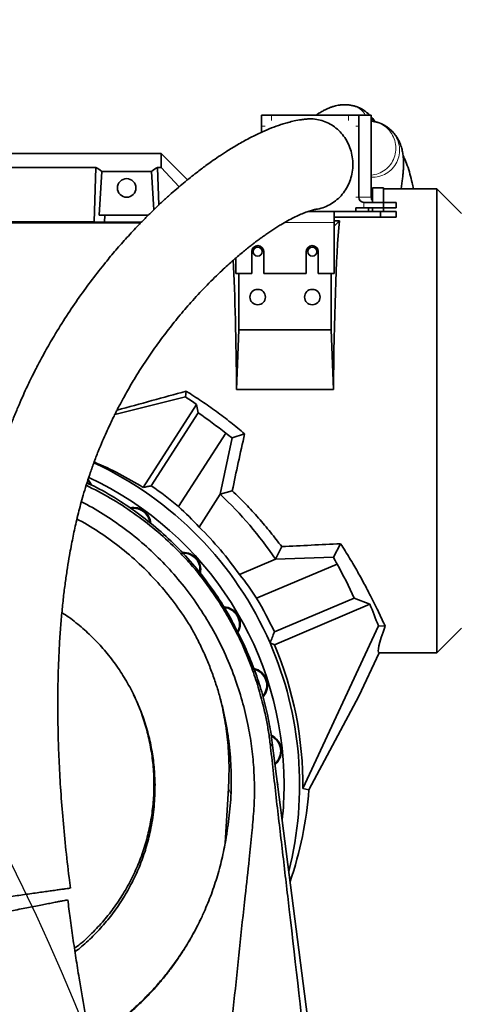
# Model space of a CAD drawing. Header units: millimetres. Extents: x 0 to 14900, y 0 to 10500.
# Tile 15 of 47: x 3794 to 4037, y 7251 to 7792. Entities that reach past the tile are written whole.
import ezdxf

# ---------------------------------------------------------------- set-up
doc = ezdxf.new("R2010")
doc.units = ezdxf.units.MM
doc.header["$LTSCALE"] = 25
doc.linetypes.add('CENTERX2', pattern=[20.32, 12.7, -2.54, 2.54, -2.54])
doc.layers.add('THICK_LINE', color=7, linetype='Continuous')
doc.styles.add('SLDTEXTSTYLE0', font='TXT', dxfattribs={"width": 0.605})
doc.dimstyles.new('SLDDIMSTYLE0', dxfattribs={"dimtxt": 87.5, "dimasz": 87.5, "dimexe": 0, "dimexo": 0.0625, "dimgap": 21.875, "dimtad": 1, "dimdec": 0, "dimrnd": 1e-09, "dimzin": 12, "dimdsep": 46, "dimtxsty": 'SLDTEXTSTYLE0', "dimsah": 1, "dimcen": 0.09, "dimadec": 0, "dimazin": 3, "dimtfac": 1, "dimtofl": 0, "dimtmove": 0, "dimatfit": 3, "dimfxl": 1, "dimfrac": 2, "dimtolj": 1, "dimtzin": 12, "dimarcsym": 0})

# ---------------------------------------------------------------- blocks, each defined once
blk = doc.blocks.new('_D_4')
at = {"layer": 'THICK_LINE'}
for p, q in [((3803.18, 8699.55), (6565.43, 8699.55)), ((6527.93, 8699.55), (6527.93, 5446.76)), ((3804.07, 5446.76), (6565.43, 5446.76))]:
    blk.add_line(p, q, dxfattribs=at)
for points in [[(6527.93, 8699.55), (6515.43, 8612.05), (6540.43, 8612.05)], [(6527.93, 5446.76), (6540.43, 5534.26), (6515.43, 5534.26)]]:
    blk.add_solid(points, dxfattribs=at)
at = {"layer": 'THICK_LINE', "insert": (6415.14, 6939.48), "char_height": 87.5, "attachment_point": 1, "rotation": 90, "style": 'SLDTEXTSTYLE0'}
blk.add_mtext('3253', dxfattribs=at)

msp = doc.modelspace()

# ---------------------------------------------------------------- linework, layer by layer
at = {"color": 7, "linetype": 'Continuous', "lineweight": 35}
for p, q in [((3927.1971292, 7733.7605911), (3927.1971292, 7739.7605911)), ((3932.8352849, 7739.7605911), (3927.1971292, 7739.7605911)), ((3975.1214529, 7739.7605911), (3932.8352849, 7739.7605911)), ((3975.1214529, 7739.7605911), (3980.7596086, 7739.7605911)), ((3980.7596086, 7733.7605911), (3980.7596086, 7739.7605911)), ((3980.7596086, 7739.7605911), (3987.6000114, 7739.7605911)), ((3987.6000114, 7733.7605911), (3987.6000114, 7739.7605911)), ((3989.5260079, 7736.1645628), (3987.6000114, 7736.5694192)), ((3989.3245884, 7736.2253239), (3989.5301294, 7736.2036512)), ((3927.1971292, 7733.7605911), (3927.1971292, 7730.354243)), ((3980.7596086, 7694.7605911), (3980.7596086, 7733.7605911)), ((3987.6000114, 7694.7605911), (3987.6000114, 7733.7605911)), ((3997.4223994, 7732.2210225), (3997.2805878, 7732.3536117)), ((3622.6530992, 7718.7605911), (3872.1750509, 7718.7605911)), ((3872.1750509, 7711.0495836), (3872.1750509, 7718.7605911)), ((3886.6667178, 7704.2689242), (3872.1750509, 7718.7605911)), ((3680.1663066, 7711.0495836), (3836.1837951, 7711.0495836)), ((3835.2808138, 7681.2065036), (3836.1837951, 7711.0495836)), ((3839.5249657, 7708.8736831), (3838.0657549, 7684.7605911)), ((3839.5249657, 7708.8736831), (3866.825136, 7708.8736831)), ((3866.825136, 7708.8736831), (3868.1028061, 7687.760505)), ((3870.7936368, 7690.316636), (3870.1663066, 7711.0495836)), ((3870.1663066, 7711.0495836), (3872.1750509, 7711.0495836)), ((3881.9891991, 7700.3755408), (3872.1750509, 7711.0495836)), ((3988.2275047, 7699.2605911), (3987.6000114, 7699.2605911)), ((3988.2275047, 7699.7605911), (3988.2275047, 7691.7605911)), ((3988.2275047, 7699.7605911), (3991.2275047, 7699.7605911)), ((3991.2275047, 7699.7605911), (3994.2275047, 7699.7605911)), ((3994.2275047, 7691.7605911), (3994.2275047, 7699.7605911)), ((4023.6750509, 7699.2605911), (3994.2275047, 7699.2605911)), ((4037.1750509, 7685.7605911), (4023.6750509, 7699.2605911)), ((4023.6750509, 7444.2605911), (4023.6750509, 7699.2605911)), ((3994.3851516, 7691.7605911), (3983.5786864, 7691.7605911)), ((3994.3851516, 7688.7605911), (3994.3851516, 7691.7605911)), ((3994.3851516, 7691.7605911), (4001.2255544, 7691.7605911)), ((4001.2255544, 7688.7605911), (4001.2255544, 7691.7605911)), ((3967.1750509, 7686.7605911), (3952.6710334, 7686.7605911)), ((3967.1750509, 7686.7605911), (3967.1750509, 7680.7605911)), ((3967.1750509, 7686.7605911), (3992.6750509, 7686.7605911)), ((3979.1844694, 7688.7605911), (3979.1844694, 7686.7605911)), ((3983.5786864, 7688.7605911), (3979.1844694, 7688.7605911)), ((3994.3851516, 7688.7605911), (3983.5786864, 7688.7605911)), ((3986.0248723, 7688.7605911), (3986.0248723, 7686.7605911)), ((3988.2275047, 7688.7605911), (3988.2275047, 7686.7605911)), ((3992.6750509, 7683.7605911), (3992.6750509, 7686.7605911)), ((3992.6750509, 7686.7605911), (4001.2255544, 7686.7605911)), ((3994.2275047, 7686.7605911), (3994.2275047, 7688.7605911)), ((3994.3851516, 7688.7605911), (4001.2255544, 7688.7605911)), ((4001.2255544, 7683.7605911), (4001.2255544, 7686.7605911)), ((3835.2808138, 7681.2065036), (3681.069288, 7681.2065036)), ((3841.0437309, 7680.8566556), (3835.2808138, 7681.2065036)), ((3838.0657549, 7684.7605911), (3841.1618548, 7684.7605911)), ((3841.0437309, 7680.8566556), (3841.1618548, 7684.7605911)), ((3861.2030211, 7680.8566556), (3841.0437309, 7680.8566556)), ((3865.188247, 7684.7605911), (3841.1618548, 7684.7605911)), ((3967.1750509, 7683.7605911), (3992.6750509, 7683.7605911)), ((3970.0384109, 7681.6239511), (3967.1750509, 7681.6239511)), ((3970.0384109, 7681.6239511), (3967.1750509, 7678.7605911)), ((3992.6750509, 7683.7605911), (4001.2255544, 7683.7605911)), ((3860.9347193, 7680.5817492), (3623.6750509, 7680.5817492)), ((3967.1750509, 7652.7605911), (3967.1750509, 7680.7605911)), ((3921.8750509, 7664.7605911), (3921.8750509, 7652.7605911)), ((3928.4750509, 7652.7605911), (3928.4750509, 7664.7605911)), ((3951.8750509, 7664.7605911), (3951.8750509, 7652.7605911)), ((3958.4750509, 7652.7605911), (3958.4750509, 7664.7605911)), ((3913.1750509, 7661.2487569), (3913.1750509, 7652.7605911)), ((3913.1750509, 7652.7605911), (3921.8750509, 7652.7605911)), ((3914.8868081, 7621.7209121), (3914.8868081, 7652.7605911)), ((3928.4750509, 7652.7605911), (3951.8750509, 7652.7605911)), ((3958.4750509, 7652.7605911), (3967.1750509, 7652.7605911)), ((3965.4632936, 7652.7605911), (3965.4632936, 7621.7209121)), ((3914.8868081, 7621.7209121), (3913.5422829, 7588.8839211)), ((3914.8868081, 7621.7209121), (3965.4632936, 7621.7209121)), ((3965.4632936, 7621.7209121), (3966.8078188, 7588.8839211)), ((3966.8078188, 7588.8839211), (3913.5422829, 7588.8839211)), ((3885.4412786, 7584.9127577), (3846.6614848, 7575.2341942)), ((3862.162079, 7535.0890413), (3891.5677081, 7580.7176461)), ((3892.5225298, 7576.0858683), (3891.5677081, 7580.7176461)), ((3892.5225298, 7576.0858683), (3866.6968783, 7536.0123014)), ((3881.6432025, 7524.606146), (3907.625463, 7564.9227225)), ((3911.161617, 7562.2894063), (3904.6291554, 7531.3272126)), ((3918.0011715, 7564.5847058), (3911.161617, 7562.2894063)), ((3904.6291554, 7531.3272126), (3893.0211333, 7513.3150881)), ((3893.0212952, 7513.3136156), (3904.6300295, 7531.3268452)), ((3904.6300295, 7531.3268452), (3904.6291554, 7531.3272126)), ((3911.1994597, 7533.288909), (3904.6300295, 7531.3268452)), ((3893.0212952, 7513.3136156), (3893.0211333, 7513.3150881)), ((3938.3830751, 7502.5453169), (3934.9905712, 7495.6279256)), ((3970.7146903, 7504.1850453), (3966.7748582, 7496.8000529)), ((3934.9907845, 7495.6270018), (3966.7748582, 7496.8000529)), ((3934.9905712, 7495.6279256), (3915.2226951, 7487.23696)), ((3915.2241303, 7487.2365549), (3934.9907845, 7495.6270018)), ((3968.7758296, 7492.9333728), (3924.5748775, 7474.1711817)), ((3934.9905712, 7495.6279256), (3934.9907845, 7495.6270018)), ((3891.4579727, 7489.3184251), (3891.4750492, 7489.298334)), ((3915.2241303, 7487.2365549), (3915.2226951, 7487.23696)), ((3934.3137122, 7448.6493911), (3986.7668322, 7470.9144195)), ((3934.3524769, 7455.6686951), (3978.2370575, 7474.2965944)), ((3978.2370575, 7474.2965944), (3986.7668322, 7470.9144195)), ((3949.9445176, 7369.5517123), (3991.4680162, 7459.0134689)), ((3995.221885, 7458.8512478), (3991.4680162, 7459.0134689)), ((4023.6750509, 7444.2605911), (4037.1750509, 7457.7605911)), ((3916.9386536, 7450.013859), (3915.409696, 7453.2129144)), ((3931.9697733, 7449.590195), (3934.3137122, 7448.6493911)), ((3980.7894175, 7420.3841593), (3991.8716165, 7444.2605911)), ((3991.8716165, 7444.2605911), (4023.6750509, 7444.2605911)), ((3953.3578292, 7368.7747363), (3980.7894175, 7420.3841593)), ((3933.2137968, 7394.745368), (3969.7242505, 7108.7605911)), ((3907.2084911, 7339.4630139), (3909.1129634, 7369.7289996)), ((3953.3578292, 7368.7747363), (3949.9445176, 7369.5517123))]:
    msp.add_line(p, q, dxfattribs=at)
at = {"color": 8, "linetype": 'Continuous', "lineweight": 18}
for p, q in [((3932.8352849, 7739.7605911), (3932.8352849, 7736.7605911)), ((3975.1214529, 7736.7605911), (3975.1214529, 7739.7605911)), ((3929.1996897, 7733.7605911), (3927.1971292, 7733.7605911)), ((3980.7596086, 7733.7605911), (3979.1844694, 7733.7605911)), ((3979.1844694, 7694.7605911), (3980.7596086, 7694.7605911)), ((3980.7596086, 7694.7605911), (3987.6000114, 7694.7605911)), ((3983.5786864, 7691.7605911), (3983.5786864, 7688.7605911)), ((3967.1750509, 7680.7605911), (3940.0499572, 7680.7605911)), ((3932.2435892, 7392.3585376), (3933.2137968, 7394.745368)), ((3910.4744744, 7366.4739593), (3909.1129634, 7369.7289996))]:
    msp.add_line(p, q, dxfattribs=at)
at = {"color": 7, "linetype": 'Continuous', "lineweight": 35, "flags": 128}
for points in [[(3885.4412786, 7584.9127577), (3885.6554854, 7586.3853177), (3885.8879482, 7587.9972797)], [(3831.8561987, 7538.9969264), (3832.7119488, 7537.8406384), (3833.3275647, 7536.67562)], [(3833.8120224, 7536.460224), (3832.9984827, 7538.0707023), (3831.972501, 7539.4147777)], [(3936.1723009, 7371.5715355), (3936.1311002, 7372.515195), (3935.9164084, 7373.5759303)]]:
    msp.add_lwpolyline(points, dxfattribs=at)
at = {"color": 7, "linetype": 'Continuous', "lineweight": 35}
for centre, radius in [((3853.1750509, 7699.7605911), 5.1), ((3925.1750509, 7664.7605911), 2.5), ((3955.1750509, 7664.7605911), 2.5), ((3925.1750509, 7639.7605911), 4.25), ((3955.1750509, 7639.7605911), 4.25)]:
    msp.add_circle(centre, radius, dxfattribs=at)
for centre, radius, start, end in [((3983.6720503, 7694.6728578), 2.9137628, 178.274564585, 268.163793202), ((3990.7142003, 7694.7483599), 3.1142129, 179.774968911, 217.013001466), ((3925.1750509, 7664.7605911), 3.3, 0, 180), ((3955.1750509, 7664.7605911), 3.3, 0, 180), ((3753.1750509, 7371.7605911), 247.3186989, 51.354536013, 55.706463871), ((3753.1750509, 7371.7605911), 195, 23.523562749, 65.140572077), ((3753.1750509, 7371.7605911), 186.5, 0, 64.881803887), ((3753.1750509, 7371.7605911), 199.6642924, 49.952627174, 55.349885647), ((3753.1750509, 7371.7605911), 220, 34.265834, 46.493906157), ((3856.9191479, 7514.5520906), 9.5, 4.447559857, 101.352691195), ((3856.9191479, 7514.5520906), 9.135, 6.825552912, 99.887882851), ((3753.1750509, 7371.7605911), 198.9829912, 35.473957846, 45.347513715), ((3884.3401126, 7489.8621431), 9.5, 348.680964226, 92.842191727), ((3884.3401126, 7489.8621431), 9.135, 350.60043141, 91.148963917), ((3753.1750509, 7371.7605911), 247.3186989, 24.493536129, 29.337025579), ((3753.1750509, 7371.7605911), 199.6642924, 24.850114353, 30.858118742), ((3753.1750509, 7371.7605911), 253.7648557, 20.110609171, 23), ((3906.0285346, 7460.0105911), 9.5, 330.599373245, 87.274113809), ((3906.0285346, 7460.0105911), 9.135, 332.200184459, 85.536264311), ((3753.1750509, 7371.7605911), 195, 345.830394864, 23.523562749), ((3753.1750509, 7371.7605911), 196.7818645, 359.356840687, 23), ((3921.036526, 7426.3020906), 9.5, 318.774158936, 77.96858413), ((3921.036526, 7426.3020906), 9.135, 320.243321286, 76.047784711), ((3928.7081654, 7390.2098649), 9.5, 309.342868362, 65.889261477), ((3928.7081654, 7390.2098649), 9.135, 310.788731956, 63.925929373), ((3753.1750509, 7371.7605911), 186.5, 353.978210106, 0)]:
    msp.add_arc(centre, radius, start, end, dxfattribs=at)
for centre, major_axis, ratio, start_param, end_param in [((3800.6279628, 7571.7605911), (13.289428, 146.8018055), 0.5742046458, 5.966267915, 6.0097856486), ((3905.722139, 7571.7605911), (-13.289428, 146.8018055), 0.5742046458, 0.2733996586, 0.3169173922), ((3973.4292761, 7571.7605911), (0, 127.5), 0.0524077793, 0.5322382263, 1.4360886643), ((3906.9208256, 7571.7605911), (0, 127.5), 0.0524077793, 4.8470966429, 5.4779485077), ((3800.8491171, 7571.7605911), (469.9662363, 127.3371933), 0.01370569, 4.8089408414, 4.8906231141), ((3746.7923712, 7375.8739474), (210.9443584, -135.9443623), 0.9995421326, 1.5280353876, 1.5576238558), ((3762.1723331, 7365.9622384), (207.3595596, -133.6341171), 0.9990582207, 1.494174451, 1.5120471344), ((3926.4729067, 7571.7605911), (29.0450904, 127.4913615), 0.0510985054, 1.638748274, 1.8889528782), ((3758.1711604, 7368.5408182), (165.1189117, -106.4118771), 0.9995421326, 1.5850977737, 1.7395087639), ((3745.8392258, 7376.4882077), (169.0681048, -108.9569584), 0.9990582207, 1.3216473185, 1.4013666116), ((5151.86518, 7571.7605911), (2436.1927715, 127.3257407), 0.002735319, 4.1908329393, 4.20607201), ((3748.9942862, 7381.6098555), (-96.3537104, 226.9951166), 0.9990582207, 4.7797491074, 4.7974046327), ((3756.5866095, 7363.7234626), (-78.6258873, 185.2309826), 0.9990582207, 4.8924077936, 4.9722762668), ((4051.050491, 7571.7605911), (59.327277, 127.4688356), 0.0475136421, 2.6806124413, 3.1637031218), ((3753.1750509, 7384.0527394), (0, 201.1387264), 0.9981308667, 4.3800964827, 4.6363582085)]:
    msp.add_ellipse(centre, major_axis=major_axis, ratio=ratio, start_param=start_param, end_param=end_param, dxfattribs=at)
for points, knots in [([(3977.5857951, 7744.9113817), (3976.9898079, 7745.0641335), (3975.5143373, 7745.4422971), (3973.3963259, 7745.5434562), (3971.2947301, 7745.4669105), (3969.4671642, 7745.2146648), (3968.010092, 7744.9025877), (3966.9202363, 7744.6042416), (3966.110275, 7744.3497358), (3965.3835747, 7744.0983624), (3964.604934, 7743.8028958), (3963.5409438, 7743.36047), (3962.1342295, 7742.7024856), (3960.3024095, 7741.7038706), (3958.6896727, 7740.7294754), (3957.6640356, 7739.9872974), (3957.3507437, 7739.7605911)], [0, 0, 0, 0, 0.0807316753, 0.1998653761, 0.3009227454, 0.384378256, 0.4500798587, 0.4979060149, 0.5314193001, 0.5670880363, 0.606940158, 0.6509759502, 0.7336584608, 0.8310325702, 0.9483870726, 1, 1, 1, 1]), ([(3984.8304952, 7741.429071), (3984.4068289, 7741.7441684), (3983.5077926, 7742.4128172), (3982.5391837, 7743.0309173), (3981.6885829, 7743.5058803), (3980.9727974, 7743.8206401), (3980.4294764, 7744.0058248), (3980.1130319, 7744.0852548), (3980.0398452, 7744.0847719), (3980.1453435, 7744.0367986), (3980.5750481, 7743.8718349), (3980.8807835, 7743.7413684), (3981.180975, 7743.6076502), (3981.4644816, 7743.4751953), (3981.8308919, 7743.2997001), (3982.2851163, 7743.0694949), (3982.4890569, 7742.9783791), (3982.3047502, 7743.1275233), (3981.607171, 7743.5294169), (3980.8445969, 7743.8894364), (3980.1428859, 7744.1762211), (3979.360735, 7744.4500989), (3978.5345942, 7744.7112213), (3977.9563396, 7744.8703542), (3977.6786307, 7744.9467784)], [0, 0, 0, 0, 0.04913681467, 0.10427022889, 0.16611551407, 0.22994877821, 0.29023202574, 0.34252831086, 0.37878511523, 0.40610270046, 0.42666454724, 0.44888641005, 0.47350927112, 0.50050924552, 0.52981340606, 0.59305206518, 0.65657477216, 0.71690806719, 0.77366938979, 0.81477710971, 0.86214541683, 0.91114288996, 0.95732603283, 1, 1, 1, 1]), ([(3986.6928274, 7739.7605911), (3986.3250116, 7740.1377997), (3985.7616549, 7740.7155425), (3985.1493298, 7741.1533419), (3984.936792, 7741.3053019)], [0, 0, 0, 0, 0.6529004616, 1, 1, 1, 1]), ([(3951.5306444, 7737.5647453), (3950.7115479, 7737.4774518), (3948.6069025, 7737.2531537), (3945.409311, 7736.6221759), (3942.1116288, 7735.8314215), (3939.2228934, 7735.000985), (3935.6947619, 7733.8541896), (3931.4890755, 7732.2675144), (3926.1864359, 7729.9570331), (3920.3592533, 7727.068672), (3914.1770896, 7723.6285951), (3908.5683583, 7720.1939417), (3903.811068, 7717.0677776), (3900.045304, 7714.4643032), (3896.9001041, 7712.199381), (3894.1396733, 7710.1490055), (3891.3167373, 7707.992969), (3888.0192729, 7705.3940214), (3884.4258098, 7702.4580509), (3880.5905729, 7699.2083037), (3876.587678, 7695.691477), (3872.3515374, 7691.8230767), (3868.0388121, 7687.7267123), (3863.7936252, 7683.5368022), (3858.8824158, 7678.5054533), (3853.3675138, 7672.5879991), (3847.3198969, 7665.730424), (3840.940358, 7658.0933757), (3834.208807, 7649.5186121), (3827.0771667, 7639.7497291), (3820.0902091, 7629.4169531), (3814.6666144, 7620.7067212), (3810.7910212, 7614.0831762), (3808.4962751, 7610.0250361), (3806.4964868, 7606.3733371), (3804.836648, 7603.2552804), (3803.5028203, 7600.6882658), (3802.3582031, 7598.4414592), (3801.1672965, 7596.0608723), (3799.7066565, 7593.0739004), (3797.8875403, 7589.2378893), (3795.7389106, 7584.5250565), (3793.298144, 7578.9022125), (3790.535299, 7572.1436319), (3787.6920624, 7564.6407324), (3784.9951664, 7556.8611722), (3782.6693894, 7549.5420146), (3780.6829421, 7542.7490184), (3778.9951979, 7536.5072428), (3777.5925924, 7530.9259361), (3776.4336792, 7525.9993728), (3775.4501065, 7521.5647727), (3774.5408862, 7517.2276137), (3773.6467655, 7512.7006864), (3772.6117408, 7507.1031217), (3771.4636147, 7500.3100632), (3770.2469482, 7492.194503), (3769.1011269, 7483.4043948), (3768.0548326, 7473.9336226), (3767.1313737, 7463.7248593), (3766.3568913, 7452.6902293), (3765.7679958, 7440.7439512), (3765.4105297, 7427.8669051), (3765.3295494, 7414.0892548), (3765.5641261, 7399.4563567), (3766.1379773, 7384.0201546), (3767.0609989, 7367.815327), (3768.3314526, 7350.8770097), (3769.9709432, 7333.2486615), (3771.4873626, 7318.8459199), (3772.5638588, 7310.3197201), (3772.8722576, 7307.8771012)], [0, 0, 0, 0, 0.007112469, 0.0182752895, 0.0278485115, 0.036271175, 0.0445315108, 0.0603247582, 0.0762792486, 0.0966053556, 0.1181454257, 0.1387793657, 0.1535812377, 0.166906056, 0.1776507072, 0.1860946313, 0.1956345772, 0.207120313, 0.2205789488, 0.2332893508, 0.2473898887, 0.2627023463, 0.2779925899, 0.2930141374, 0.3077494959, 0.3302900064, 0.3520360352, 0.3729490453, 0.3996461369, 0.4260100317, 0.4525260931, 0.4791043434, 0.48917099, 0.4986135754, 0.5067283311, 0.5135387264, 0.5190658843, 0.5233285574, 0.5278951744, 0.5341364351, 0.5420250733, 0.5515269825, 0.562601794, 0.5751969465, 0.5903384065, 0.6043616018, 0.6171519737, 0.6287659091, 0.6392515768, 0.6486471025, 0.6565336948, 0.6634976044, 0.6702994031, 0.6775625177, 0.6852863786, 0.6970525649, 0.7097600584, 0.7234222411, 0.7380564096, 0.7536851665, 0.7705783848, 0.7889139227, 0.808703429, 0.8299544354, 0.8526693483, 0.87685879, 0.9025359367, 0.9296792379, 0.9582193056, 0.9880305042, 1, 1, 1, 1]), ([(3960.4763745, 7736.7605911), (3959.2089246, 7737.0665546), (3956.6372837, 7737.687351), (3953.5840365, 7737.9134608), (3951.904114, 7737.5746582), (3951.5413693, 7737.5015007)], [0, 0, 0, 0, 0.4324573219, 0.8774508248, 1, 1, 1, 1]), ([(3957.060778, 7688.0575956), (3957.3995968, 7688.084349), (3959.0367904, 7688.2136231), (3961.9173093, 7689.1521431), (3965.5260995, 7690.8512354), (3968.8326508, 7693.2487204), (3971.6905224, 7696.1609985), (3974.0684008, 7699.5773538), (3975.8562222, 7703.3332639), (3977.036026, 7707.3916304), (3977.5534955, 7711.5630966), (3977.4039592, 7715.805626), (3976.5948252, 7719.9228235), (3975.1346289, 7723.873386), (3973.0902689, 7727.4744359), (3970.4838138, 7730.6930702), (3967.4669367, 7733.3325669), (3964.1074106, 7735.4454222), (3961.6973335, 7736.3183572), (3960.4763745, 7736.7605911)], [0, 0, 0, 0, 0.0159080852, 0.0768688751, 0.1395977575, 0.200553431, 0.2632783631, 0.3242055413, 0.3869021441, 0.4477846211, 0.5104345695, 0.5712856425, 0.6339010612, 0.6947604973, 0.7573822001, 0.8182901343, 0.8809608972, 0.9396941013, 1, 1, 1, 1]), ([(3989.7118156, 7736.166195), (3989.5564846, 7736.389403), (3989.1724761, 7736.9412168), (3988.463747, 7737.8708261), (3987.8898682, 7738.5080357), (3987.6000114, 7738.8298798)], [0, 0, 0, 0, 0.2515955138, 0.6219932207, 1, 1, 1, 1]), ([(3997.5030772, 7732.3057419), (3997.2687619, 7732.4908184), (3996.7606026, 7732.8921936), (3996.0715365, 7733.3756607), (3995.4639979, 7733.7823024), (3994.934525, 7734.1168792), (3994.4833923, 7734.3893996), (3994.10183, 7734.6081016), (3993.774699, 7734.7843567), (3993.4802536, 7734.9308998), (3993.1925383, 7735.0612347), (3992.8836764, 7735.1882466), (3992.5266159, 7735.3231118), (3992.0972955, 7735.4738154), (3991.5773098, 7735.6454674), (3990.9506154, 7735.836954), (3990.2074786, 7736.0501628), (3989.6051947, 7736.193821), (3989.3278017, 7736.2599855)], [0, 0, 0, 0, 0.0329765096, 0.0715161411, 0.1192979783, 0.1780296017, 0.247654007, 0.3266751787, 0.4125200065, 0.5019036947, 0.5911920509, 0.6767607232, 0.7553527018, 0.8244355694, 0.8825592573, 0.9297094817, 0.9676263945, 1, 1, 1, 1]), ([(4003.9587342, 7699.2605911), (4003.975473, 7699.370656), (4004.154179, 7700.5457247), (4004.4312606, 7702.4808117), (4004.7880328, 7705.1890274), (4005.0778716, 7707.9045337), (4005.2875563, 7710.8823719), (4005.3560383, 7714.0485156), (4005.1589759, 7717.3358011), (4004.6945888, 7720.1632621), (4004.0291946, 7722.7278277), (4002.9870171, 7725.2898267), (4001.9524656, 7727.1824448), (4000.8671234, 7728.8372939), (3999.3582897, 7730.6130685), (3998.1648077, 7731.8651799), (3997.3772315, 7732.4003128), (3997.3448336, 7732.4223261)], [0, 0, 0, 0, 0.0079640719, 0.0850255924, 0.1534435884, 0.2250199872, 0.3065575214, 0.401381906, 0.5118679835, 0.5950880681, 0.6761361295, 0.7495539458, 0.7974264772, 0.8538277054, 0.9199623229, 0.9967075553, 1, 1, 1, 1]), ([(4010.6609699, 7699.2605911), (4010.4631262, 7700.3693769), (4009.9505098, 7703.2422593), (4008.8713152, 7707.5233633), (4007.4306444, 7712.0735698), (4006.1369106, 7715.3562681), (4005.2939684, 7717.0687388), (4005.0818053, 7717.4997568)], [0, 0, 0, 0, 0.1548205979, 0.401142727, 0.6594517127, 0.9142861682, 1, 1, 1, 1]), ([(3822.3056524, 7314.8546983), (3822.0492914, 7316.771154), (3821.0401249, 7324.3152912), (3819.571388, 7337.4917034), (3817.9801772, 7354.0510911), (3816.7929512, 7369.9542279), (3815.9702085, 7385.090976), (3815.4847631, 7399.3996775), (3815.2950426, 7412.8326475), (3815.3628797, 7425.3797038), (3815.6569303, 7437.0504661), (3816.1463137, 7447.855624), (3816.8007178, 7457.8211407), (3817.5933083, 7467.0252988), (3818.5006168, 7475.5534814), (3819.5020965, 7483.4754739), (3820.5729559, 7490.8039778), (3821.621716, 7497.1457587), (3822.6129742, 7502.5834965), (3823.521398, 7507.2001434), (3824.457066, 7511.6391853), (3825.4918901, 7516.2365171), (3826.636693, 7520.9766432), (3827.9248387, 7525.944763), (3829.3493522, 7531.0672159), (3831.0030614, 7536.5873325), (3832.9150649, 7542.4868697), (3835.1023605, 7548.6911955), (3837.4488072, 7554.804955), (3839.7748849, 7560.4282713), (3841.8873421, 7565.2323877), (3843.7194059, 7569.2008534), (3845.2307763, 7572.3517353), (3846.4140635, 7574.7483607), (3847.4280354, 7576.759721), (3848.4857251, 7578.8186261), (3849.7752722, 7581.2728378), (3851.335359, 7584.1638686), (3853.1604009, 7587.4446317), (3855.1847542, 7590.9629059), (3858.5517983, 7596.6162806), (3863.2415549, 7604.0150583), (3869.2834712, 7612.798241), (3875.4528316, 7621.1153659), (3881.854212, 7629.1468371), (3888.8427683, 7637.3057878), (3896.4729677, 7645.5412398), (3902.9548302, 7651.967808), (3907.8833993, 7656.5650998), (3911.0478425, 7659.4131705), (3913.9878319, 7661.9696814), (3916.6185422, 7664.1848413), (3918.9494305, 7666.0907131), (3920.9912059, 7667.7163932), (3922.7813527, 7669.1075622), (3924.3494949, 7670.2999387), (3925.8643747, 7671.4293358), (3927.4628686, 7672.5964364), (3929.2910221, 7673.8985599), (3931.3155844, 7675.2986925), (3933.4826949, 7676.7465292), (3935.7162083, 7678.1821767), (3938.4505683, 7679.8660703), (3941.6048929, 7681.6890106), (3945.0183798, 7683.4882064), (3948.1304277, 7684.965651), (3950.5316929, 7685.974758), (3952.2898263, 7686.6364777), (3953.5505372, 7687.070652), (3954.7911062, 7687.4539451), (3955.9434942, 7687.75941), (3956.6770931, 7687.9258975), (3956.9804724, 7687.9675308), (3957.0683831, 7687.979595)], [0, 0, 0, 0, 0.0103962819, 0.0409250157, 0.0700997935, 0.0978124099, 0.1239820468, 0.1485525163, 0.1714905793, 0.192803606, 0.2125354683, 0.2307417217, 0.2474827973, 0.262893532, 0.2773031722, 0.2907703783, 0.3033216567, 0.3149780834, 0.3236698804, 0.3318048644, 0.3393884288, 0.347373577, 0.3566614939, 0.3654173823, 0.3751235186, 0.3858160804, 0.3975468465, 0.410389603, 0.4241145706, 0.4366974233, 0.4476908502, 0.4570034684, 0.4646073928, 0.4703562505, 0.4745532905, 0.4795575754, 0.4858349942, 0.4932673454, 0.5019865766, 0.5118101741, 0.5217794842, 0.5489363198, 0.576121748, 0.6032034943, 0.631059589, 0.660583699, 0.6948697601, 0.7308646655, 0.7454178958, 0.7595621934, 0.7725057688, 0.7842488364, 0.7944418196, 0.8035358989, 0.8115428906, 0.8184755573, 0.8246831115, 0.8320742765, 0.8403773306, 0.8499386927, 0.8602457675, 0.8709256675, 0.8819515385, 0.9001112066, 0.9179303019, 0.9347864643, 0.9507440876, 0.9590498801, 0.9673670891, 0.975667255, 0.9846690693, 0.9955575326, 1, 1, 1, 1]), ([(3918.0011715, 7564.5847058), (3915.4673839, 7566.6961636), (3910.393853, 7570.924042), (3902.4625342, 7576.9111153), (3894.3166581, 7582.6543493), (3888.6993587, 7586.2151362), (3885.8879482, 7587.9972797)], [0, 0, 0, 0, 0.2486252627, 0.4978349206, 0.7486706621, 1, 1, 1, 1]), ([(3830.9436847, 7536.3193231), (3835.4031955, 7534.0357522), (3844.3496566, 7529.4545595), (3856.997107, 7521.1910225), (3868.9862206, 7512.0049723), (3878.5146843, 7503.3309823), (3885.9236356, 7495.7003301), (3889.6134272, 7491.4454575), (3891.4579727, 7489.3184251)], [0, 0, 0, 0, 0.1945666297, 0.3903304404, 0.5861002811, 0.7811985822, 0.8906200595, 1, 1, 1, 1]), ([(3831.3412517, 7537.5510958), (3833.083331, 7536.7503471), (3839.4408882, 7533.8280892), (3849.7160303, 7527.654276), (3862.0880199, 7519.1007842), (3873.6333097, 7509.5125727), (3884.4501141, 7498.9080339), (3894.3369962, 7487.4420132), (3903.1573019, 7475.1742154), (3909.7166467, 7464.6440434), (3912.9227255, 7457.976852), (3913.9567901, 7455.8264661)], [0, 0, 0, 0, 0.0484849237, 0.1769412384, 0.3025768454, 0.4290859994, 0.556482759, 0.6860182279, 0.8123024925, 0.939461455, 1, 1, 1, 1]), ([(3866.6968783, 7536.0123014), (3865.9154141, 7535.8556672), (3864.4073228, 7535.5533901), (3862.8921285, 7535.2400261), (3862.162079, 7535.0890413)], [0, 0, 0, 0, 0.518180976, 1, 1, 1, 1]), ([(3911.1994597, 7533.288909), (3913.6956942, 7530.8413409), (3918.7008923, 7525.9337235), (3925.6977866, 7518.2718632), (3932.3485593, 7510.4379379), (3936.3672246, 7505.1818737), (3938.3830751, 7502.5453169)], [0, 0, 0, 0, 0.2465196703, 0.4942964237, 0.7463280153, 1, 1, 1, 1]), ([(3828.2689632, 7527.1205475), (3829.2815735, 7526.6322387), (3834.4477867, 7524.1409468), (3843.2979282, 7518.6331139), (3854.7227037, 7510.59014), (3865.5008906, 7501.4946936), (3875.5832585, 7491.5049672), (3884.9320224, 7480.6137429), (3893.4560047, 7468.8561955), (3901.0687145, 7456.3089794), (3907.688775, 7443.0577829), (3913.0522914, 7429.6563397), (3917.2243954, 7416.267137), (3920.1489135, 7403.6343881), (3922.0814553, 7391.3995015), (3923.1385362, 7380.0119113), (3923.5416457, 7368.561542), (3923.0668425, 7357.0869479), (3921.9089691, 7344.3451833), (3920.3319608, 7328.871904), (3916.8268656, 7297.9330248), (3913.2624653, 7262.0185291), (3908.7579657, 7223.0473122), (3907.1159563, 7203.4354865), (3906.2948669, 7193.6285614)], [0, 0, 0, 0, 0.0090394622, 0.0461182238, 0.0837772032, 0.1217146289, 0.1598995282, 0.198489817, 0.2378413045, 0.2775175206, 0.3174543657, 0.3579915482, 0.3946440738, 0.4312961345, 0.4632372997, 0.4951798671, 0.5240977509, 0.5561543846, 0.5882309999, 0.6277804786, 0.6821866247, 0.8404985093, 0.9202410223, 1, 1, 1, 1]), ([(3888.1673521, 7458.748654), (3885.6165442, 7462.6792157), (3880.4974132, 7470.5673284), (3871.5132876, 7481.6422794), (3861.5415525, 7492.0814196), (3850.7276669, 7501.5811574), (3839.1396466, 7509.9266737), (3830.8595374, 7515.2582809), (3826.2199484, 7517.5059699), (3825.8562189, 7517.6821818)], [0, 0, 0, 0, 0.1624902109, 0.326096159, 0.4933039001, 0.6617963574, 0.8226819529, 0.9860988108, 1, 1, 1, 1]), ([(3995.221885, 7458.8512478), (3994.6888274, 7459.9937888), (3993.6227123, 7462.2788706), (3991.7959085, 7466.1358319), (3989.7846615, 7470.2912674), (3987.2610096, 7475.3590368), (3984.1198429, 7481.4217257), (3980.1718755, 7488.6202281), (3975.7607454, 7496.2212392), (3972.3967387, 7501.5303959), (3970.7146903, 7504.1850453)], [0, 0, 0, 0, 0.1018117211, 0.2036234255, 0.3069150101, 0.4102068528, 0.5555511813, 0.7008989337, 0.8504454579, 1, 1, 1, 1]), ([(3891.4750492, 7489.298334), (3894.4478879, 7485.6366394), (3900.3951865, 7478.3112532), (3908.1930937, 7466.489599), (3915.1101999, 7454.1436662), (3920.7378176, 7441.917142), (3925.2289762, 7429.9746973), (3928.701566, 7418.4239402), (3931.4580036, 7406.6749573), (3932.6281086, 7398.722094), (3933.2132151, 7394.7452949)], [0, 0, 0, 0, 0.13475459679, 0.26958267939, 0.40448021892, 0.53944020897, 0.65453514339, 0.76966451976, 0.88482161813, 1, 1, 1, 1]), ([(3891.4755284, 7489.2987352), (3893.5625927, 7486.6414037), (3897.73878, 7481.3241192), (3903.4959771, 7472.940575), (3909.7634732, 7462.7163328), (3916.1115474, 7450.4384886), (3921.5514084, 7437.3735557), (3925.5538469, 7425.3835023), (3928.1428595, 7415.7813687), (3930.0035791, 7407.2291694), (3931.3374867, 7399.7909407), (3931.9417932, 7394.8340522), (3932.2435892, 7392.3585376)], [0, 0, 0, 0, 0.0951531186, 0.1904001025, 0.2855677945, 0.4321830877, 0.5787995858, 0.6833145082, 0.7878306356, 0.858597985, 0.9293825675, 1, 1, 1, 1]), ([(3868.7477984, 7371.767386), (3868.6315094, 7374.9795647), (3868.3976983, 7381.4379873), (3867.0166463, 7391.0621154), (3864.8744562, 7400.6404552), (3861.9230414, 7409.9680895), (3858.1976359, 7418.998018), (3853.7485822, 7427.6339841), (3848.5381496, 7435.9542118), (3842.6496842, 7443.7899869), (3836.1517194, 7451.0769286), (3829.0849431, 7457.7147809), (3822.8739667, 7462.8097291), (3818.8529371, 7465.4257116), (3817.5596328, 7466.2671034)], [0, 0, 0, 0, 0.08620051, 0.1733151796, 0.2604301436, 0.3493367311, 0.4354857, 0.52224805, 0.6097065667, 0.6985990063, 0.7849613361, 0.8713230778, 0.9586129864, 1, 1, 1, 1]), ([(3908.3659476, 7346.1716366), (3908.7207277, 7348.4866407), (3909.4308764, 7353.1204886), (3910.1326597, 7360.1280201), (3910.566772, 7367.1720022), (3910.7044094, 7374.2856933), (3910.5450255, 7381.4486391), (3910.0805057, 7388.6572072), (3909.3107569, 7395.8583009), (3908.2327746, 7403.0473093), (3906.845473, 7410.202974), (3905.1471664, 7417.3208682), (3903.1396863, 7424.3800799), (3900.8079484, 7431.4108868), (3898.15015, 7438.3903715), (3895.1507983, 7445.3070707), (3891.8556877, 7452.1187403), (3889.3975976, 7456.5372442), (3888.1673521, 7458.748654)], [0, 0, 0, 0, 0.0600918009, 0.1202832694, 0.1807757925, 0.2413690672, 0.3031126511, 0.3649622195, 0.4271327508, 0.4894110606, 0.5520067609, 0.6147128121, 0.6777540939, 0.7409083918, 0.8053700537, 0.8699545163, 0.9349137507, 1, 1, 1, 1]), ([(3931.9697733, 7449.590195), (3932.3710604, 7450.6010137), (3933.1774689, 7452.6323094), (3933.959568, 7454.6533633), (3934.3524769, 7455.6686951)], [0, 0, 0, 0, 0.4976226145, 1, 1, 1, 1]), ([(3824.5085478, 7281.690455), (3825.5747665, 7282.5035344), (3829.2577009, 7285.3120749), (3834.930898, 7290.7300502), (3841.4884135, 7297.8848514), (3847.3625779, 7305.5582963), (3852.6378092, 7313.7705159), (3857.1861261, 7322.3829034), (3860.9769428, 7331.3285743), (3863.9839779, 7340.5127763), (3866.2344276, 7350.0155658), (3867.6687758, 7359.6492), (3868.2844644, 7369.3391007), (3868.0826278, 7378.9881815), (3867.0545888, 7388.6848721), (3865.2248581, 7398.2405627), (3862.5714037, 7407.5647363), (3859.80914, 7415.2411328), (3857.6306456, 7419.6900847), (3856.8643709, 7421.2549817)], [0, 0, 0, 0, 0.02598161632, 0.08974574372, 0.15165540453, 0.21400177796, 0.27678825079, 0.3406399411, 0.40254331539, 0.46488759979, 0.5277325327, 0.59160775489, 0.65344116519, 0.71571304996, 0.77844632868, 0.8422362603, 0.90402197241, 0.96624020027, 1, 1, 1, 1]), ([(3904.5995302, 7419.054136), (3905.5016641, 7415.1022207), (3907.3275711, 7407.1035958), (3908.8780358, 7394.8116177), (3909.6221098, 7382.2967685), (3909.28302, 7373.9266771), (3909.1129634, 7369.7289996)], [0, 0, 0, 0, 0.244468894, 0.4948018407, 0.7466384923, 1, 1, 1, 1]), ([(3932.2435892, 7392.3585376), (3932.7818443, 7387.4372227), (3933.858518, 7377.5930976), (3935.5585059, 7362.705884), (3937.2914178, 7347.7891585), (3939.0441, 7332.8499262), (3940.7974547, 7317.9102873), (3945.4878735, 7277.2986008), (3950.2637488, 7235.565491), (3955.1736076, 7192.6641501), (3957.2714087, 7174.2721355), (3959.3864385, 7155.8689077), (3961.5318472, 7137.4528768), (3964.2210439, 7114.9159533), (3967.4828734, 7088.3012576), (3971.303363, 7057.6401751), (3975.1679054, 7027.0372345), (3979.0540133, 6996.4655557), (3982.9452865, 6965.9046245), (3989.3848226, 6914.9964177), (3998.3466604, 6843.6977724), (4007.85903, 6768.3669064), (4015.3073866, 6709.2225101), (4020.6898202, 6666.2654579), (4026.0768254, 6623.3184295), (4031.4786578, 6580.3984434), (4035.1126263, 6551.8562893), (4036.9295538, 6537.5856573)], [0, 0, 0, 0, 0.0173586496, 0.0347225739, 0.0521153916, 0.0695296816, 0.0869431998, 0.1043349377, 0.2116182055, 0.233090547, 0.2545744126, 0.2760503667, 0.2975084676, 0.3189591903, 0.3547905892, 0.3906264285, 0.4264881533, 0.4623706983, 0.4982546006, 0.5341180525, 0.6414014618, 0.7486846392, 0.7989483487, 0.8492165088, 0.8994831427, 0.9497431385, 1, 1, 1, 1]), ([(3824.7884472, 7279.8152143), (3825.6951692, 7280.4978091), (3829.1741913, 7283.1168727), (3834.6924052, 7288.3317169), (3841.3120396, 7295.4163419), (3847.3279047, 7303.1479107), (3852.6787446, 7311.3457619), (3857.2982093, 7319.9343795), (3861.1614266, 7328.8239709), (3864.289297, 7338.0953279), (3866.7914832, 7348.3694569), (3868.518628, 7359.6398931), (3868.67113, 7367.7101619), (3868.7477984, 7371.767386)], [0, 0, 0, 0, 0.0322451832, 0.1237222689, 0.2151992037, 0.3076791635, 0.4017165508, 0.4931087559, 0.584498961, 0.6768711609, 0.7708154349, 0.8847804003, 1, 1, 1, 1]), ([(3782.5760228, 7211.2138914), (3782.6786618, 7211.2328204), (3784.8057796, 7211.6251093), (3788.944594, 7212.4844885), (3794.9554201, 7213.9921345), (3800.9166921, 7215.7525657), (3806.8538852, 7217.7762943), (3812.7474447, 7220.0642213), (3818.5912878, 7222.622085), (3824.3383906, 7225.4321875), (3829.9035525, 7228.4500894), (3835.2749109, 7231.6560788), (3840.4548083, 7235.0385417), (3845.5056046, 7238.6361401), (3850.4471353, 7242.4648141), (3855.2627791, 7246.5178044), (3859.9466121, 7250.7968214), (3864.4625241, 7255.2725955), (3868.7869627, 7259.9221024), (3872.9107888, 7264.7293787), (3876.8343315, 7269.6894405), (3880.5652051, 7274.8113638), (3884.1158422, 7280.1165233), (3887.4728378, 7285.5935578), (3890.6312, 7291.2414863), (3893.5674867, 7297.0220165), (3896.8497558, 7304.1755237), (3900.2651342, 7312.7856476), (3903.5568869, 7322.9533347), (3906.1958081, 7333.3737373), (3907.6502155, 7341.1646177), (3908.2627891, 7345.4499748), (3908.3659476, 7346.1716366)], [0, 0, 0, 0, 0.0015794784, 0.0327335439, 0.0639429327, 0.0953194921, 0.1267519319, 0.1588251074, 0.1909577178, 0.2232694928, 0.2556408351, 0.2867945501, 0.3180007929, 0.3493653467, 0.3807824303, 0.4127957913, 0.4448635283, 0.4770949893, 0.509380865, 0.5413840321, 0.5734387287, 0.605648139, 0.6379088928, 0.6707509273, 0.7036458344, 0.7366991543, 0.7698049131, 0.8239838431, 0.8783883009, 0.9334783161, 0.988797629, 1, 1, 1, 1]), ([(3778.852364, 7308.7210226), (3779.7778971, 7308.8517201), (3781.6549717, 7309.116788), (3785.0657114, 7309.5984298), (3788.857606, 7310.1338957), (3792.8532654, 7310.6981359), (3796.9803465, 7311.2809346), (3801.0009306, 7311.8486944), (3804.9229131, 7312.4025305), (3808.5785563, 7312.9187559), (3811.9698954, 7313.397658), (3814.9904478, 7313.8242002), (3817.5970274, 7314.1922838), (3819.7153579, 7314.4914202), (3821.2486584, 7314.7079426), (3822.1517968, 7314.8354778), (3822.1928475, 7314.8412747), (3822.2110516, 7314.8438454)], [0, 0, 0, 0, 0.0677716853, 0.137447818, 0.2052445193, 0.2751622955, 0.3403681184, 0.4075722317, 0.4710661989, 0.5363800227, 0.6003675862, 0.666083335, 0.7325290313, 0.8007132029, 0.8707827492, 0.9426982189, 1, 1, 1, 1]), ([(3771.6469852, 7298.8167506), (3771.6878094, 7298.8246859), (3771.7718635, 7298.841024), (3772.838925, 7299.0484354), (3774.606026, 7299.3919178), (3777.1154137, 7299.8796831), (3780.2177667, 7300.4827067), (3783.8652999, 7301.1917004), (3787.8026427, 7301.9570263), (3791.9974841, 7302.7724037), (3796.1481798, 7303.5792002), (3800.2754795, 7304.3814491), (3804.135222, 7305.1316913), (3807.770802, 7305.8383616), (3811.0420029, 7306.4742052), (3813.9541296, 7307.0402534), (3816.4352174, 7307.5225179), (3818.4426645, 7307.9127178), (3819.8821204, 7308.1925138), (3820.7037626, 7308.3522215), (3820.7276389, 7308.3568625), (3820.7373216, 7308.3587446)], [0, 0, 0, 0, 0.0541987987, 0.1115914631, 0.1706316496, 0.2282952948, 0.2877408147, 0.3435696, 0.4012178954, 0.4538789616, 0.5082630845, 0.5578771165, 0.6090268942, 0.6570668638, 0.7064671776, 0.7550839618, 0.8049833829, 0.8560672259, 0.908465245, 0.962879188, 1, 1, 1, 1]), ([(3832.9772933, 7230.8428034), (3830.9361662, 7242.3710399), (3828.2384334, 7257.6077695), (3825.2733362, 7276.468614), (3823.6280526, 7287.492495), (3822.1252082, 7298.1227387), (3821.2429844, 7305.068206), (3820.8237468, 7308.3687302)], [0, 0, 0, 0, 0.4444378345, 0.5874080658, 0.7298453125, 0.8716210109, 1, 1, 1, 1]), ([(3893.9645156, 7297.9908063), (3893.0532988, 7296.1369622), (3891.1369812, 7292.2382697), (3887.889089, 7286.4516962), (3884.3009555, 7280.5947495), (3880.4437933, 7274.8781832), (3876.3022903, 7269.274196), (3871.8780619, 7263.8068865), (3867.1648601, 7258.4859587), (3862.195375, 7253.3617315), (3857.121696, 7248.587171), (3851.9818879, 7244.159726), (3846.7974865, 7240.0627971), (3841.4231513, 7236.1767977), (3835.828171, 7232.488807), (3830.0243885, 7229.0184439), (3824.0097861, 7225.776195), (3817.8323954, 7222.7957102), (3811.4374664, 7220.0602954), (3804.8407072, 7217.5936808), (3798.0412665, 7215.4098102), (3791.1186306, 7213.545866), (3785.9655677, 7212.4130064), (3783.1337375, 7211.8836894), (3782.65889, 7211.7949323)], [0, 0, 0, 0, 0.0426946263, 0.0897881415, 0.1369659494, 0.1844037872, 0.2319306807, 0.2804886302, 0.3291445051, 0.378103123, 0.4271657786, 0.4721993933, 0.5173157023, 0.5626865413, 0.6081445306, 0.654608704, 0.7011680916, 0.7480198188, 0.7949712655, 0.8434723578, 0.8920854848, 0.9410414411, 0.9901136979, 1, 1, 1, 1])]:
    msp.add_open_spline(points, degree=3, knots=knots, dxfattribs=at)
at = {"color": 8, "linetype": 'Continuous', "lineweight": 18}
for points, knots in [([(3984.296453, 7739.7605911), (3984.1614889, 7740.0389278), (3983.7164853, 7740.95666), (3982.5566261, 7742.2742706), (3980.9012625, 7743.6148941), (3979.2088588, 7744.526997), (3978.0526195, 7744.8073928), (3977.5882065, 7744.920016)], [0, 0, 0, 0, 0.1059308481, 0.3492752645, 0.5927331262, 0.8364179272, 1, 1, 1, 1]), ([(3984.7542034, 7741.4336659), (3984.9218054, 7741.3218765), (3985.5975319, 7740.8711716), (3986.1149794, 7740.2372669), (3986.5040832, 7739.7605911)], [0, 0, 0, 0, 0.248032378, 1, 1, 1, 1]), ([(3987.6000114, 7738.115379), (3987.6814254, 7737.9915667), (3988.0215367, 7737.4743343), (3988.1922818, 7736.8741418), (3988.3221549, 7736.4176202)], [0, 0, 0, 0, 0.2393745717, 1, 1, 1, 1]), ([(3989.5301294, 7736.2036512), (3989.5506244, 7736.2015276), (3990.965685, 7736.05491), (3993.5826329, 7734.7181039), (3996.9753316, 7732.2202486), (3999.50677, 7728.7573352), (4000.9885932, 7724.7626091), (4001.2955805, 7720.5049807), (4000.3930586, 7716.3369777), (3998.3593944, 7712.5815932), (3995.3529375, 7709.5748474), (3991.6790171, 7707.4516963), (3988.9444293, 7706.9765043), (3987.6000114, 7706.7428835)], [0, 0, 0, 0, 0.0014709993, 0.1015640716, 0.2018270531, 0.3021919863, 0.4023944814, 0.5025373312, 0.6027478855, 0.7029398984, 0.8030721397, 0.9031834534, 1, 1, 1, 1]), ([(3987.6000114, 7705.629438), (3989.020265, 7705.6850732), (3991.8751304, 7705.7969061), (3995.8774204, 7707.507475), (3999.2718776, 7710.1971093), (4001.7335079, 7713.7830116), (4003.0927456, 7717.9057035), (4003.2203689, 7722.2567416), (4002.1034729, 7726.4398193), (4000.1377282, 7729.9273687), (3998.2305929, 7731.5383368), (3997.4223994, 7732.2210225)], [0, 0, 0, 0, 0.1132419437, 0.2276287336, 0.3420901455, 0.4568697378, 0.5713386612, 0.6859366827, 0.8007662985, 0.915570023, 1, 1, 1, 1])]:
    msp.add_open_spline(points, degree=3, knots=knots, dxfattribs=at)
at = {"layer": 'THICK_LINE'}
for centre, radius, start, end in [((3753.1750509, 6226.7605911), 2472.7916667, 5, 148.1109677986), ((2689.4410923, 6781.1711258), 1228.8841483, 4.366509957, 54.9713136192)]:
    msp.add_arc(centre, radius, start, end, dxfattribs=at)
at = {"layer": 'THICK_LINE', "linetype": 'CENTERX2'}
msp.add_arc((3753.1750509, 6226.7605911), 1601.316885, 57.0676000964, 102.9321895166, dxfattribs=at)

# ---------------------------------------------------------------- dimensions: what is measured, and where the dimension line sits
at = {"layer": 'THICK_LINE'}
dim = msp.add_linear_dim(base=(6527.9300627, 5446.7605911), p1=(3753.1750509, 8699.5522578), p2=(3754.0676448, 5446.7605911), angle=90, dimstyle='SLDDIMSTYLE0', dxfattribs=at)
dim.commit()
dim.dimension.update_dxf_attribs({"geometry": '_D_4', "text_midpoint": (6527.9300627, 7073.1564244), "dimtype": 160})

doc.saveas('drawing.dxf')
